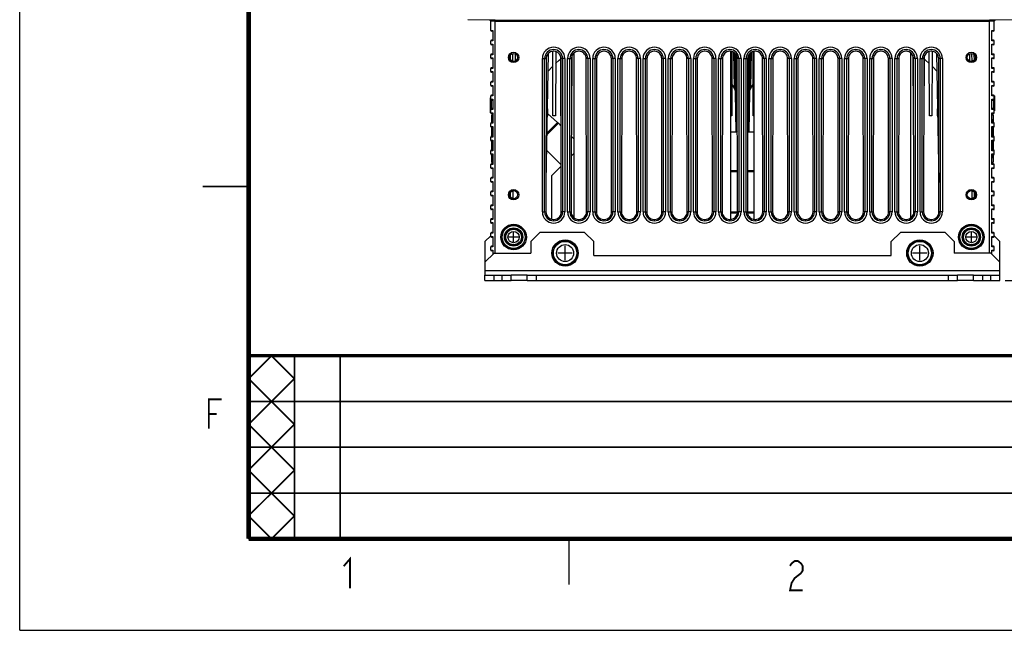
# Model space of a CAD drawing. Extents: x 0 to 420, y 0 to 297.
# Tile 1 of 67: x 0 to 108, y 0 to 67. Entities that reach past the tile are written whole.
import ezdxf

# ---------------------------------------------------------------- set-up
doc = ezdxf.new("R2010")
doc.units = 0
doc.header["$LTSCALE"] = 23.1
doc.layers.get('0').update_dxf_attribs({"linetype": 'CONTINUOUS'})
for name, color, linetype in [('ALL_AXIS', 7, 'CONTINUOUS'), ('ALL_CURVE', 7, 'CONTINUOUS'), ('ALL_DIM', 7, 'CONTINUOUS'), ('ALL_FEATURES', 7, 'CONTINUOUS')]:
    doc.layers.add(name, color=color, linetype=linetype)
doc.dimstyles.get("Standard").update_dxf_attribs({"dimtxt": 2.5, "dimasz": 2.5, "dimexe": 1.25, "dimexo": 0.625, "dimtad": 1, "dimcen": 2.5, "dimazin": 3, "dimtfac": 1, "dimtmove": 0, "dimatfit": 3})

# ---------------------------------------------------------------- blocks, each defined once
blk = doc.blocks.new('_OPEN')
at = {"color": 0, "linetype": 'BYBLOCK'}
for p, q in [((0, 0), (-1, 0.25)), ((-1, -0.25), (0, 0)), ((-1, 0), (0, 0))]:
    blk.add_line(p, q, dxfattribs=at)
blk = doc.blocks.new('*D9')
at = {"layer": 'ALL_DIM', "color": 2, "linetype": 'CONTINUOUS'}
for p, q in [((109.53, 66.72), (120.18, 66.72)), ((119.18, 66.72), (119.18, 52.47)), ((119.18, 38.22), (119.18, 52.47)), ((107.65, 38.22), (120.18, 38.22))]:
    blk.add_line(p, q, dxfattribs=at)
at = {"layer": 'ALL_DIM', "color": 2, "linetype": 'CONTINUOUS', "xscale": 2, "yscale": 2, "zscale": 2}
for p, rotation in [((119.18, 66.72), 90), ((119.18, 38.22), 270)]:
    blk.add_blockref('_OPEN', p, dxfattribs=dict(at, rotation=rotation))

msp = doc.modelspace()

# ---------------------------------------------------------------- linework, layer by layer
at = {"color": 7, "linetype": 'CONTINUOUS'}
for p, q in [((0, 0), (0, 297)), ((58.745, 55.492), (57.647, 56.48)), ((58.839, 55.402), (59.143, 55.099)), ((60.248, 53.993), (60.559, 53.683)), ((77.684, 54.474), (78.321, 54.474)), ((79.571, 54.474), (80.209, 54.474)), ((57.569, 52.43), (59.149, 50.85)), ((77.684, 50.236), (78.4, 50.236)), ((79.492, 50.236), (80.209, 50.236)), ((78.396, 45.586), (77.684, 45.586)), ((80.209, 45.586), (79.497, 45.586)), ((0, 0), (420, 0))]:
    msp.add_line(p, q, dxfattribs=at)
at = {"color": 9, "linetype": 'CONTINUOUS'}
for p, q in [((57.6, 54.162), (58.839, 55.402)), ((58.745, 55.492), (57.603, 54.351)), ((57.779, 54.342), (57.686, 54.434)), ((78.401, 50.111), (77.684, 50.111)), ((80.209, 50.111), (79.492, 50.111)), ((77.684, 45.711), (78.406, 45.711)), ((79.487, 45.711), (80.209, 45.711))]:
    msp.add_line(p, q, dxfattribs=at)
at = {"color": 2, "linetype": 'CONTINUOUS'}
for p, q in [((25, 10), (25, 30)), ((25, 30), (125, 30)), ((30, 10), (30, 30)), ((35, 10), (35, 30)), ((25, 25), (125, 25)), ((25, 20), (125, 20)), ((25, 15), (125, 15)), ((25, 10), (125, 10))]:
    msp.add_line(p, q, dxfattribs=at)
at = {"color": 7, "linetype": 'CONTINUOUS'}
for points, const_width in [([(25, 287), (25, 10)], 0.5), ([(25, 48.5), (20, 48.5)], 0.18), ([(410, 30), (25, 30)], 0.35), ([(25, 27.5), (27.5, 30)], 0.18), ([(27.5, 30), (30, 27.5)], 0.18), ([(30, 30), (30, 10)], 0.18), ([(35, 30), (35, 10)], 0.18), ([(30, 22.5), (25, 27.5)], 0.18), ([(25, 22.5), (30, 27.5)], 0.18), ([(125, 25), (25, 25)], 0.18), ([(30, 17.5), (25, 22.5)], 0.18), ([(25, 17.5), (30, 22.5)], 0.18), ([(125, 20), (25, 20)], 0.18), ([(30, 12.5), (25, 17.5)], 0.18), ([(25, 12.5), (30, 17.5)], 0.18), ([(125, 15), (25, 15)], 0.18), ([(27.5, 10), (25, 12.5)], 0.18), ([(30, 12.5), (27.5, 10)], 0.18), ([(410, 10), (25, 10)], 0.5), ([(60, 5), (60, 10)], 0.18)]:
    msp.add_lwpolyline(points, dxfattribs=dict(at, const_width=const_width))
at = {"color": 2, "linetype": 'CONTINUOUS', "const_width": 0.2}
for points in [[(20.667, 22.031), (20.667, 25.231), (22.043, 25.231)], [(20.667, 23.631), (21.527, 23.631)], [(35.387, 7.001), (36.075, 7.801), (36.075, 4.601)], [(84.14, 7.043), (84.312, 7.309), (84.656, 7.576), (85, 7.576), (85.344, 7.309), (85.516, 7.043), (85.516, 6.509), (85.344, 6.243)], [(85.344, 6.243), (84.656, 5.709), (84.312, 5.176), (84.14, 4.376), (85.516, 4.376)]]:
    msp.add_lwpolyline(points, dxfattribs=at)
at = {"color": 7, "linetype": 'CONTINUOUS'}
for centre, radius, start, end in [((57.072, 53.634), 2.5, 45, 48), ((78.946, 55.974), 1.625, 247.38014, 250.10175), ((78.946, 55.974), 1.625, 289.89825, 292.61986)]:
    msp.add_arc(centre, radius, start, end, dxfattribs=at)
at = {"layer": 'ALL_AXIS', "color": 7, "linetype": 'CONTINUOUS'}
for p, q in [((60.559, 45.066), (60.559, 63.097)), ((77.684, 44.897), (77.684, 63.273)), ((80.209, 44.897), (80.209, 63.273)), ((97.334, 45.066), (97.334, 63.097)), ((55.446, 38.224), (53.696, 38.224)), ((104.196, 38.224), (102.446, 38.224))]:
    msp.add_line(p, q, dxfattribs=at)
at = {"layer": 'ALL_AXIS', "color": 3, "linetype": 'CONTINUOUS'}
for p, q in [((55.446, 38.799), (53.696, 38.799)), ((104.196, 38.799), (102.446, 38.799))]:
    msp.add_line(p, q, dxfattribs=at)
at = {"layer": 'ALL_AXIS', "color": 7, "linetype": 'CONTINUOUS'}
for centre, radius in [((53.946, 42.974), 1), ((53.946, 42.974), 0.875), ((103.946, 42.974), 1), ((103.946, 42.974), 0.875), ((59.571, 41.224), 1.438), ((59.571, 41.224), 1.312), ((98.321, 41.224), 1.438), ((98.321, 41.224), 1.312)]:
    msp.add_circle(centre, radius, dxfattribs=at)
at = {"layer": 'ALL_AXIS', "color": 9, "linetype": 'CONTINUOUS'}
for centre, radius in [((53.946, 42.974), 0.851), ((53.946, 42.974), 0.616), ((103.946, 42.974), 0.851), ((103.946, 42.974), 0.616), ((59.571, 41.224), 1.275), ((59.571, 41.224), 0.927), ((98.321, 41.224), 1.275), ((98.321, 41.224), 0.927)]:
    msp.add_circle(centre, radius, dxfattribs=at)
at = {"layer": 'ALL_CURVE', "color": 40, "linetype": 'CONTINUOUS'}
for p, q in [((53.946, 42.449), (53.946, 43.499)), ((103.946, 42.449), (103.946, 43.499)), ((54.471, 42.974), (53.421, 42.974)), ((59.571, 40.436), (59.571, 42.011)), ((98.321, 40.436), (98.321, 42.011)), ((104.471, 42.974), (103.421, 42.974)), ((60.359, 41.224), (58.784, 41.224)), ((99.109, 41.224), (97.534, 41.224))]:
    msp.add_line(p, q, dxfattribs=at)
at = {"layer": 'ALL_FEATURES', "color": 7, "linetype": 'CONTINUOUS'}
for p, q in [((51.946, 66.672), (48.946, 66.724)), ((51.946, 66.724), (51.946, 66.547)), ((108.946, 66.724), (105.946, 66.672)), ((105.946, 66.547), (105.946, 66.724)), ((51.446, 65.552), (51.446, 66.557)), ((106.446, 65.552), (106.446, 66.557)), ((51.696, 65.474), (51.52, 65.477)), ((51.696, 65.548), (51.696, 64.4)), ((106.196, 64.4), (106.196, 65.548)), ((106.373, 65.477), (106.196, 65.474)), ((51.446, 64.052), (51.446, 64.396)), ((51.696, 64.474), (51.52, 64.471)), ((51.696, 63.974), (51.52, 63.977)), ((51.696, 64.048), (51.696, 62.9)), ((106.373, 64.471), (106.196, 64.474)), ((106.196, 62.9), (106.196, 64.048)), ((106.373, 63.977), (106.196, 63.974)), ((106.446, 64.052), (106.446, 64.396)), ((51.446, 62.552), (51.446, 62.896)), ((51.696, 62.974), (51.52, 62.971)), ((51.696, 62.474), (51.52, 62.477)), ((51.696, 62.548), (51.696, 61.4)), ((53.864, 62.164), (53.88, 63.035)), ((57.511, 62.474), (57.486, 45.724)), ((57.51, 49.012), (57.755, 63.049)), ((58.246, 56.224), (58.223, 63.275)), ((58.545, 63.25), (58.521, 56.224)), ((59.121, 56.224), (59.1, 62.688)), ((59.157, 45.724), (59.132, 62.474)), ((60.261, 62.474), (60.236, 45.724)), ((60.293, 62.688), (60.271, 56.224)), ((61.907, 45.724), (61.882, 62.474)), ((63.011, 62.474), (62.986, 45.724)), ((64.657, 45.724), (64.632, 62.474)), ((65.761, 62.474), (65.736, 45.724)), ((67.407, 45.724), (67.382, 62.474)), ((68.511, 62.474), (68.486, 45.724)), ((70.157, 45.724), (70.132, 62.474)), ((71.261, 62.474), (71.236, 45.724)), ((72.907, 45.724), (72.882, 62.474)), ((74.011, 62.474), (73.986, 45.724)), ((75.657, 45.724), (75.632, 62.474)), ((76.761, 62.474), (76.736, 45.724)), ((77.795, 63.25), (77.771, 56.224)), ((78.246, 54.474), (78.096, 63.088)), ((78.371, 56.224), (78.35, 62.688)), ((78.407, 45.724), (78.382, 62.474)), ((79.511, 62.474), (79.486, 45.724)), ((79.543, 62.688), (79.521, 56.224)), ((79.797, 63.088), (79.647, 54.474)), ((80.121, 56.224), (80.098, 63.25)), ((81.157, 45.724), (81.132, 62.474)), ((82.261, 62.474), (82.236, 45.724)), ((83.907, 45.724), (83.882, 62.474)), ((85.011, 62.474), (84.986, 45.724)), ((86.657, 45.724), (86.632, 62.474)), ((87.761, 62.474), (87.736, 45.724)), ((89.407, 45.724), (89.382, 62.474)), ((90.511, 62.474), (90.486, 45.724)), ((92.157, 45.724), (92.132, 62.474)), ((93.261, 62.474), (93.236, 45.724)), ((94.907, 45.724), (94.882, 62.474)), ((96.011, 62.474), (95.986, 45.724)), ((97.621, 56.224), (97.6, 62.688)), ((97.657, 45.724), (97.632, 62.474)), ((98.761, 62.474), (98.736, 45.724)), ((98.793, 62.688), (98.771, 56.224)), ((99.371, 56.224), (99.348, 63.25)), ((99.67, 63.275), (99.646, 56.224)), ((100.138, 63.049), (100.383, 49.012)), ((100.407, 45.724), (100.382, 62.474)), ((104.029, 62.164), (104.013, 63.035)), ((106.373, 62.971), (106.196, 62.974)), ((106.196, 61.4), (106.196, 62.548)), ((106.373, 62.477), (106.196, 62.474)), ((106.446, 62.552), (106.446, 62.896)), ((51.446, 61.052), (51.446, 61.396)), ((51.696, 61.474), (51.52, 61.471)), ((106.373, 61.471), (106.196, 61.474)), ((106.446, 61.052), (106.446, 61.396)), ((51.696, 60.974), (51.52, 60.977)), ((51.696, 61.048), (51.696, 59.9)), ((106.196, 59.9), (106.196, 61.048)), ((106.373, 60.977), (106.196, 60.974)), ((51.446, 59.552), (51.446, 59.896)), ((51.696, 59.974), (51.52, 59.971)), ((51.696, 59.474), (51.52, 59.477)), ((51.696, 59.548), (51.696, 58.4)), ((77.783, 59.634), (78.038, 59.247)), ((79.855, 59.247), (80.11, 59.634)), ((106.373, 59.971), (106.196, 59.974)), ((106.196, 58.4), (106.196, 59.548)), ((106.373, 59.477), (106.196, 59.474)), ((106.446, 59.552), (106.446, 59.896)), ((51.421, 56.552), (51.421, 58.177)), ((51.421, 58.177), (51.446, 58.177)), ((51.446, 56.552), (51.446, 58.396)), ((51.696, 58.474), (51.52, 58.471)), ((106.373, 58.471), (106.196, 58.474)), ((106.471, 58.396), (106.446, 58.396)), ((106.446, 56.552), (106.446, 58.396)), ((106.471, 58.396), (106.471, 56.771)), ((51.696, 57.974), (51.52, 57.977)), ((51.696, 58.048), (51.696, 56.9)), ((106.196, 56.9), (106.196, 58.048)), ((106.373, 57.977), (106.196, 57.974)), ((51.421, 56.552), (51.446, 56.552)), ((51.696, 56.974), (51.52, 56.971)), ((51.696, 56.474), (51.52, 56.477)), ((51.573, 56.239), (51.579, 56.294)), ((51.573, 55.472), (51.573, 56.239)), ((51.579, 56.294), (51.596, 56.345)), ((51.58, 55.801), (51.58, 56.254)), ((51.696, 56.548), (51.696, 55.4)), ((57.646, 56.224), (57.636, 56.224)), ((57.649, 56.989), (57.646, 56.224)), ((58.521, 56.224), (58.246, 56.224)), ((59.141, 56.224), (59.121, 56.224)), ((60.271, 56.224), (60.252, 56.224)), ((77.771, 56.224), (77.684, 56.224)), ((78.391, 56.224), (78.371, 56.224)), ((79.521, 56.224), (79.502, 56.224)), ((80.209, 56.224), (80.121, 56.224)), ((97.641, 56.224), (97.621, 56.224)), ((98.771, 56.224), (98.752, 56.224)), ((99.646, 56.224), (99.371, 56.224)), ((100.246, 56.224), (100.244, 56.989)), ((100.257, 56.224), (100.246, 56.224)), ((106.373, 56.971), (106.196, 56.974)), ((106.196, 55.4), (106.196, 56.548)), ((106.373, 56.477), (106.196, 56.474)), ((106.294, 56.351), (106.313, 56.299)), ((106.313, 56.299), (106.32, 56.239)), ((106.313, 56.254), (106.313, 55.801)), ((106.32, 56.239), (106.32, 55.472)), ((106.471, 56.771), (106.446, 56.771)), ((51.446, 55.052), (51.446, 55.396)), ((51.696, 55.474), (51.52, 55.471)), ((51.696, 54.974), (51.52, 54.977)), ((51.573, 53.972), (51.573, 54.976)), ((51.58, 55.801), (51.579, 55.472)), ((51.696, 55.801), (51.58, 55.801)), ((51.696, 55.048), (51.696, 53.9)), ((78.23, 55.391), (78.231, 54.474)), ((79.661, 54.474), (79.663, 55.391)), ((106.196, 55.801), (106.313, 55.801)), ((106.373, 55.471), (106.196, 55.474)), ((106.196, 53.9), (106.196, 55.048)), ((106.373, 54.977), (106.196, 54.974)), ((106.314, 55.472), (106.313, 55.801)), ((106.32, 54.976), (106.32, 53.972)), ((106.446, 55.052), (106.446, 55.396)), ((51.446, 53.552), (51.446, 53.896)), ((51.696, 53.974), (51.52, 53.971)), ((106.373, 53.971), (106.196, 53.974)), ((106.446, 53.552), (106.446, 53.896)), ((51.696, 53.474), (51.52, 53.477)), ((51.573, 52.472), (51.573, 53.476)), ((51.696, 53.548), (51.696, 52.4)), ((106.196, 52.4), (106.196, 53.548)), ((106.373, 53.477), (106.196, 53.474)), ((106.32, 53.476), (106.32, 52.472)), ((51.446, 52.052), (51.446, 52.396)), ((51.696, 52.474), (51.52, 52.471)), ((51.696, 51.974), (51.52, 51.977)), ((51.573, 51.209), (51.573, 51.976)), ((51.579, 51.976), (51.58, 51.647)), ((51.58, 51.194), (51.58, 51.647)), ((51.696, 51.647), (51.58, 51.647)), ((51.696, 52.048), (51.696, 50.9)), ((60.559, 52.132), (60.245, 51.818)), ((106.373, 52.471), (106.196, 52.474)), ((106.196, 50.9), (106.196, 52.048)), ((106.373, 51.977), (106.196, 51.974)), ((106.196, 51.647), (106.313, 51.647)), ((106.313, 51.647), (106.314, 51.976)), ((106.313, 51.647), (106.313, 51.194)), ((106.32, 51.976), (106.32, 51.209)), ((106.446, 52.052), (106.446, 52.396)), ((51.446, 50.552), (51.446, 50.896)), ((51.696, 50.974), (51.52, 50.971)), ((51.58, 51.148), (51.573, 51.209)), ((51.599, 51.097), (51.58, 51.148)), ((51.696, 50.548), (51.696, 49.4)), ((59.15, 50.723), (58.071, 49.645)), ((106.373, 50.971), (106.196, 50.974)), ((106.196, 49.4), (106.196, 50.548)), ((106.314, 51.154), (106.296, 51.102)), ((106.32, 51.209), (106.314, 51.154)), ((106.446, 50.552), (106.446, 50.896)), ((51.696, 50.474), (51.52, 50.477)), ((51.696, 49.474), (51.52, 49.471)), ((58.071, 49.645), (58.071, 44.928)), ((106.373, 50.477), (106.196, 50.474)), ((106.373, 49.471), (106.196, 49.474)), ((51.446, 49.052), (51.446, 49.396)), ((51.696, 48.974), (51.52, 48.977)), ((51.696, 49.048), (51.696, 47.9)), ((106.196, 47.9), (106.196, 49.048)), ((106.373, 48.977), (106.196, 48.974)), ((106.446, 49.052), (106.446, 49.396)), ((51.446, 47.552), (51.446, 47.896)), ((51.696, 47.974), (51.52, 47.971)), ((51.696, 47.474), (51.52, 47.477)), ((51.696, 47.548), (51.696, 46.4)), ((53.605, 47.32), (53.615, 47.89)), ((104.288, 47.32), (104.278, 47.89)), ((106.373, 47.971), (106.196, 47.974)), ((106.196, 46.4), (106.196, 47.548)), ((106.373, 47.477), (106.196, 47.474)), ((106.446, 47.552), (106.446, 47.896)), ((51.446, 46.052), (51.446, 46.396)), ((51.696, 46.474), (51.52, 46.471)), ((106.373, 46.471), (106.196, 46.474)), ((106.446, 46.052), (106.446, 46.396)), ((51.696, 45.974), (51.52, 45.977)), ((51.696, 46.048), (51.696, 44.9)), ((106.196, 44.9), (106.196, 46.048)), ((106.373, 45.977), (106.196, 45.974)), ((51.446, 44.552), (51.446, 44.896)), ((51.696, 44.974), (51.52, 44.971)), ((51.696, 44.474), (51.52, 44.477)), ((51.696, 44.548), (51.696, 43.4)), ((106.373, 44.971), (106.196, 44.974)), ((106.196, 43.4), (106.196, 44.548)), ((106.373, 44.477), (106.196, 44.474)), ((106.446, 44.552), (106.446, 44.896)), ((51.446, 43.052), (51.446, 43.396)), ((51.696, 43.474), (51.52, 43.471)), ((51.696, 43.048), (51.696, 41.9)), ((106.373, 43.471), (106.196, 43.474)), ((106.196, 41.9), (106.196, 43.048)), ((106.446, 43.052), (106.446, 43.396)), ((51.52, 42.977), (51.696, 42.974)), ((51.696, 41.974), (51.52, 41.971)), ((106.196, 42.974), (106.373, 42.977)), ((106.373, 41.971), (106.196, 41.974)), ((51.446, 41.552), (51.446, 41.896)), ((51.696, 41.474), (51.52, 41.477)), ((51.696, 41.548), (51.696, 41.099)), ((106.196, 41.099), (106.196, 41.548)), ((106.373, 41.477), (106.196, 41.474)), ((106.446, 41.552), (106.446, 41.896)), ((50.821, 38.224), (50.821, 38.799)), ((51.821, 38.224), (51.821, 38.799)), ((52.696, 38.224), (52.696, 38.799)), ((53.696, 38.224), (53.696, 38.799)), ((55.446, 38.224), (55.446, 38.799)), ((56.446, 38.224), (56.446, 38.799)), ((101.446, 38.224), (101.446, 38.799)), ((102.446, 38.224), (102.446, 38.799)), ((104.196, 38.224), (104.196, 38.799)), ((105.196, 38.224), (105.196, 38.799)), ((106.071, 38.224), (106.071, 38.799)), ((107.071, 38.224), (107.071, 38.799)), ((50.821, 38.224), (53.696, 38.224)), ((55.446, 38.224), (102.446, 38.224)), ((104.196, 38.224), (107.071, 38.224))]:
    msp.add_line(p, q, dxfattribs=at)
at = {"layer": 'ALL_FEATURES', "color": 9, "linetype": 'CONTINUOUS'}
for p, q in [((51.946, 66.682), (105.946, 66.682)), ((51.946, 66.547), (51.446, 66.557)), ((51.946, 66.557), (105.946, 66.557)), ((51.946, 41.224), (51.946, 66.547)), ((106.446, 66.557), (105.946, 66.547)), ((105.946, 41.224), (105.946, 66.547)), ((51.446, 65.552), (51.696, 65.548)), ((106.196, 65.548), (106.446, 65.552)), ((51.696, 64.4), (51.446, 64.396)), ((51.446, 64.052), (51.696, 64.048)), ((106.446, 64.396), (106.196, 64.4)), ((106.196, 64.048), (106.446, 64.052)), ((51.696, 62.9), (51.446, 62.896)), ((51.446, 62.552), (51.696, 62.548)), ((53.617, 62.305), (53.627, 62.905)), ((54.129, 63.001), (54.115, 62.189)), ((57.092, 45.724), (57.092, 62.474)), ((57.092, 62.474), (57.511, 62.474)), ((57.341, 45.724), (57.341, 62.474)), ((59.55, 62.474), (59.132, 62.474)), ((59.301, 62.474), (59.301, 45.724)), ((59.55, 62.474), (59.55, 45.724)), ((59.842, 45.724), (59.842, 62.474)), ((59.842, 62.474), (60.261, 62.474)), ((60.091, 45.724), (60.091, 62.474)), ((62.3, 62.474), (61.882, 62.474)), ((62.051, 62.474), (62.051, 45.724)), ((62.3, 62.474), (62.3, 45.724)), ((62.592, 45.724), (62.592, 62.474)), ((62.592, 62.474), (63.011, 62.474)), ((62.841, 45.724), (62.841, 62.474)), ((65.05, 62.474), (64.632, 62.474)), ((64.801, 62.474), (64.801, 45.724)), ((65.05, 62.474), (65.05, 45.724)), ((65.342, 45.724), (65.342, 62.474)), ((65.342, 62.474), (65.761, 62.474)), ((65.591, 45.724), (65.591, 62.474)), ((67.8, 62.474), (67.382, 62.474)), ((67.551, 62.474), (67.551, 45.724)), ((67.8, 62.474), (67.8, 45.724)), ((68.092, 62.474), (68.511, 62.474)), ((68.092, 45.724), (68.092, 62.474)), ((68.341, 45.724), (68.341, 62.474)), ((70.55, 62.474), (70.132, 62.474)), ((70.301, 62.474), (70.301, 45.724)), ((70.55, 62.474), (70.55, 45.724)), ((70.842, 62.474), (71.261, 62.474)), ((70.842, 45.724), (70.842, 62.474)), ((71.091, 45.724), (71.091, 62.474)), ((73.3, 62.474), (72.882, 62.474)), ((73.051, 62.474), (73.051, 45.724)), ((73.3, 62.474), (73.3, 45.724)), ((73.592, 62.474), (74.011, 62.474)), ((73.592, 45.724), (73.592, 62.474)), ((73.841, 45.724), (73.841, 62.474)), ((76.05, 62.474), (75.632, 62.474)), ((75.801, 62.474), (75.801, 45.724)), ((76.05, 62.474), (76.05, 45.724)), ((76.342, 62.474), (76.761, 62.474)), ((76.342, 45.724), (76.342, 62.474)), ((76.591, 45.724), (76.591, 62.474)), ((77.969, 63.176), (78.038, 59.247)), ((78.371, 54.456), (78.223, 62.952)), ((78.8, 62.474), (78.382, 62.474)), ((78.551, 62.474), (78.551, 45.724)), ((78.8, 62.474), (78.8, 45.724)), ((79.092, 62.474), (79.511, 62.474)), ((79.092, 45.724), (79.092, 62.474)), ((79.341, 45.724), (79.341, 62.474)), ((79.67, 62.952), (79.522, 54.456)), ((79.855, 59.247), (79.924, 63.176)), ((81.55, 62.474), (81.132, 62.474)), ((81.301, 62.474), (81.301, 45.724)), ((81.55, 62.474), (81.55, 45.724)), ((81.842, 62.474), (82.261, 62.474)), ((81.842, 45.724), (81.842, 62.474)), ((82.091, 45.724), (82.091, 62.474)), ((84.3, 62.474), (83.882, 62.474)), ((84.051, 62.474), (84.051, 45.724)), ((84.3, 62.474), (84.3, 45.724)), ((84.592, 62.474), (85.011, 62.474)), ((84.592, 45.724), (84.592, 62.474)), ((84.841, 45.724), (84.841, 62.474)), ((87.05, 62.474), (86.632, 62.474)), ((86.801, 62.474), (86.801, 45.724)), ((87.05, 62.474), (87.05, 45.724)), ((87.342, 62.474), (87.761, 62.474)), ((87.342, 45.724), (87.342, 62.474)), ((87.591, 45.724), (87.591, 62.474)), ((89.8, 62.474), (89.382, 62.474)), ((89.551, 62.474), (89.551, 45.724)), ((89.8, 62.474), (89.8, 45.724)), ((90.092, 62.474), (90.511, 62.474)), ((90.092, 45.724), (90.092, 62.474)), ((90.341, 45.724), (90.341, 62.474)), ((92.55, 62.474), (92.132, 62.474)), ((92.301, 62.474), (92.301, 45.724)), ((92.55, 62.474), (92.55, 45.724)), ((92.842, 62.474), (93.261, 62.474)), ((92.842, 45.724), (92.842, 62.474)), ((93.091, 45.724), (93.091, 62.474)), ((95.3, 62.474), (94.882, 62.474)), ((95.051, 62.474), (95.051, 45.724)), ((95.3, 62.474), (95.3, 45.724)), ((95.592, 62.474), (96.011, 62.474)), ((95.592, 45.724), (95.592, 62.474)), ((95.841, 45.724), (95.841, 62.474)), ((98.05, 62.474), (97.632, 62.474)), ((97.801, 62.474), (97.801, 45.724)), ((98.05, 62.474), (98.05, 45.724)), ((98.342, 62.474), (98.761, 62.474)), ((98.342, 45.724), (98.342, 62.474)), ((98.591, 45.724), (98.591, 62.474)), ((100.8, 62.474), (100.382, 62.474)), ((100.551, 62.474), (100.551, 45.724)), ((100.8, 62.474), (100.8, 45.724)), ((103.778, 62.189), (103.764, 63.001)), ((104.276, 62.305), (104.266, 62.905)), ((106.446, 62.896), (106.196, 62.9)), ((106.196, 62.548), (106.446, 62.552)), ((51.696, 61.4), (51.446, 61.396)), ((106.446, 61.396), (106.196, 61.4)), ((51.446, 61.052), (51.696, 61.048)), ((106.196, 61.048), (106.446, 61.052)), ((51.696, 59.9), (51.446, 59.896)), ((51.446, 59.552), (51.696, 59.548)), ((106.446, 59.896), (106.196, 59.9)), ((106.196, 59.548), (106.446, 59.552)), ((51.696, 58.4), (51.446, 58.396)), ((106.446, 58.396), (106.196, 58.4)), ((106.471, 58.146), (106.446, 58.146)), ((51.421, 57.927), (51.446, 57.927)), ((51.446, 58.052), (51.696, 58.048)), ((51.52, 57.902), (51.446, 57.902)), ((51.52, 57.046), (51.446, 57.046)), ((51.52, 57.046), (51.52, 57.902)), ((51.696, 57.899), (51.52, 57.902)), ((51.52, 57.046), (51.696, 57.049)), ((106.196, 58.048), (106.446, 58.052)), ((106.373, 57.902), (106.196, 57.899)), ((106.196, 57.049), (106.373, 57.046)), ((106.373, 57.902), (106.446, 57.902)), ((106.373, 57.902), (106.373, 57.046)), ((106.373, 57.046), (106.446, 57.046)), ((106.471, 57.021), (106.446, 57.021)), ((51.421, 56.802), (51.446, 56.802)), ((51.696, 56.9), (51.446, 56.896)), ((51.446, 56.552), (51.696, 56.548)), ((51.58, 56.254), (51.573, 56.239)), ((106.446, 56.896), (106.196, 56.9)), ((106.196, 56.548), (106.446, 56.552)), ((106.32, 56.239), (106.313, 56.254)), ((51.696, 55.4), (51.446, 55.396)), ((51.446, 55.052), (51.696, 55.048)), ((106.446, 55.396), (106.196, 55.4)), ((106.196, 55.048), (106.446, 55.052)), ((51.696, 53.9), (51.446, 53.896)), ((106.446, 53.896), (106.196, 53.9)), ((51.446, 53.552), (51.696, 53.548)), ((106.196, 53.548), (106.446, 53.552)), ((51.696, 52.4), (51.446, 52.396)), ((51.446, 52.052), (51.696, 52.048)), ((106.446, 52.396), (106.196, 52.4)), ((106.196, 52.048), (106.446, 52.052)), ((51.696, 50.9), (51.446, 50.896)), ((51.446, 50.552), (51.696, 50.548)), ((51.573, 51.209), (51.58, 51.194)), ((106.446, 50.896), (106.196, 50.9)), ((106.196, 50.548), (106.446, 50.552)), ((106.313, 51.194), (106.32, 51.209)), ((51.696, 49.4), (51.446, 49.396)), ((51.446, 49.052), (51.696, 49.048)), ((106.446, 49.396), (106.196, 49.4)), ((106.196, 49.048), (106.446, 49.052)), ((51.696, 47.9), (51.446, 47.896)), ((51.446, 47.552), (51.696, 47.548)), ((53.868, 48.034), (53.852, 47.167)), ((104.04, 47.167), (104.025, 48.034)), ((106.446, 47.896), (106.196, 47.9)), ((106.196, 47.548), (106.446, 47.552)), ((51.696, 46.4), (51.446, 46.396)), ((106.446, 46.396), (106.196, 46.4)), ((51.446, 46.052), (51.696, 46.048)), ((57.092, 45.724), (57.486, 45.724)), ((59.55, 45.724), (59.157, 45.724)), ((59.842, 45.724), (60.236, 45.724)), ((62.3, 45.724), (61.907, 45.724)), ((62.592, 45.724), (62.986, 45.724)), ((65.05, 45.724), (64.657, 45.724)), ((65.342, 45.724), (65.736, 45.724)), ((67.8, 45.724), (67.407, 45.724)), ((68.092, 45.724), (68.486, 45.724)), ((70.55, 45.724), (70.157, 45.724)), ((70.842, 45.724), (71.236, 45.724)), ((73.3, 45.724), (72.907, 45.724)), ((73.592, 45.724), (73.986, 45.724)), ((76.05, 45.724), (75.657, 45.724)), ((76.342, 45.724), (76.736, 45.724)), ((78.8, 45.724), (78.407, 45.724)), ((79.092, 45.724), (79.486, 45.724)), ((81.55, 45.724), (81.157, 45.724)), ((81.842, 45.724), (82.236, 45.724)), ((84.3, 45.724), (83.907, 45.724)), ((84.592, 45.724), (84.986, 45.724)), ((87.05, 45.724), (86.657, 45.724)), ((87.342, 45.724), (87.736, 45.724)), ((89.8, 45.724), (89.407, 45.724)), ((90.092, 45.724), (90.486, 45.724)), ((92.55, 45.724), (92.157, 45.724)), ((92.842, 45.724), (93.236, 45.724)), ((95.3, 45.724), (94.907, 45.724)), ((95.592, 45.724), (95.986, 45.724)), ((98.05, 45.724), (97.657, 45.724)), ((98.342, 45.724), (98.736, 45.724)), ((100.8, 45.724), (100.407, 45.724)), ((106.196, 46.048), (106.446, 46.052)), ((51.696, 44.9), (51.446, 44.896)), ((51.446, 44.552), (51.696, 44.548)), ((106.446, 44.896), (106.196, 44.9)), ((106.196, 44.548), (106.446, 44.552)), ((51.696, 43.4), (51.446, 43.396)), ((51.446, 43.052), (51.696, 43.048)), ((106.446, 43.396), (106.196, 43.4)), ((106.196, 43.048), (106.446, 43.052)), ((51.696, 41.9), (51.446, 41.896)), ((51.446, 41.552), (51.696, 41.548)), ((106.446, 41.896), (106.196, 41.9)), ((106.196, 41.548), (106.446, 41.552)), ((50.821, 39.299), (107.071, 39.299))]:
    msp.add_line(p, q, dxfattribs=at)
at = {"layer": 'ALL_FEATURES', "color": 3, "linetype": 'CONTINUOUS'}
for p, q in [((51.446, 43.099), (50.821, 42.474)), ((56.821, 43.474), (55.821, 42.474)), ((61.696, 43.474), (56.821, 43.474)), ((62.696, 42.474), (61.696, 43.474)), ((96.196, 43.474), (95.196, 42.474)), ((101.071, 43.474), (96.196, 43.474)), ((102.071, 42.474), (101.071, 43.474)), ((107.071, 42.474), (106.446, 43.099)), ((50.821, 42.474), (50.821, 38.799)), ((55.821, 42.474), (55.821, 41.224)), ((62.696, 40.974), (62.696, 42.474)), ((95.196, 40.974), (95.196, 42.474)), ((102.071, 42.474), (102.071, 41.224)), ((107.071, 38.799), (107.071, 42.474)), ((51.821, 41.224), (50.821, 40.224)), ((51.821, 41.224), (55.821, 41.224)), ((62.696, 40.974), (95.196, 40.974)), ((106.071, 41.224), (102.071, 41.224)), ((107.071, 40.224), (106.071, 41.224)), ((50.821, 38.799), (53.696, 38.799)), ((55.446, 38.799), (102.446, 38.799)), ((104.196, 38.799), (107.071, 38.799))]:
    msp.add_line(p, q, dxfattribs=at)
at = {"layer": 'ALL_FEATURES', "color": 7, "linetype": 'CONTINUOUS'}
for points in [[(59.132, 62.474), (59.12, 62.607), (59.087, 62.737), (59.034, 62.859), (58.96, 62.971), (58.87, 63.069), (58.764, 63.151), (58.647, 63.215), (58.52, 63.258), (58.388, 63.28), (58.254, 63.28), (58.123, 63.258), (57.996, 63.215), (57.879, 63.151), (57.773, 63.069), (57.683, 62.971), (57.609, 62.859), (57.555, 62.737), (57.522, 62.607), (57.511, 62.474)], [(58.54, 61.931), (58.937, 62.303), (59.101, 62.432)], [(61.882, 62.474), (61.87, 62.607), (61.837, 62.737), (61.784, 62.859), (61.71, 62.971), (61.62, 63.069), (61.514, 63.151), (61.397, 63.215), (61.27, 63.258), (61.138, 63.28), (61.004, 63.28), (60.873, 63.258), (60.746, 63.215), (60.629, 63.151), (60.523, 63.069), (60.433, 62.971), (60.359, 62.859), (60.305, 62.737), (60.272, 62.607), (60.261, 62.474)], [(64.632, 62.474), (64.62, 62.607), (64.587, 62.737), (64.534, 62.859), (64.46, 62.971), (64.37, 63.069), (64.264, 63.151), (64.147, 63.215), (64.02, 63.258), (63.888, 63.28), (63.754, 63.28), (63.623, 63.258), (63.496, 63.215), (63.379, 63.151), (63.273, 63.069), (63.183, 62.971), (63.109, 62.859), (63.055, 62.737), (63.022, 62.607), (63.011, 62.474)], [(67.382, 62.474), (67.37, 62.607), (67.337, 62.737), (67.284, 62.859), (67.21, 62.971), (67.12, 63.069), (67.014, 63.151), (66.897, 63.215), (66.77, 63.258), (66.638, 63.28), (66.504, 63.28), (66.373, 63.258), (66.246, 63.215), (66.129, 63.151), (66.023, 63.069), (65.933, 62.971), (65.859, 62.859), (65.805, 62.737), (65.772, 62.607), (65.761, 62.474)], [(70.132, 62.474), (70.12, 62.607), (70.087, 62.737), (70.034, 62.859), (69.96, 62.971), (69.87, 63.069), (69.764, 63.151), (69.647, 63.215), (69.52, 63.258), (69.388, 63.28), (69.254, 63.28), (69.123, 63.258), (68.996, 63.215), (68.879, 63.151), (68.773, 63.069), (68.683, 62.971), (68.609, 62.859), (68.555, 62.737), (68.522, 62.607), (68.511, 62.474)], [(72.882, 62.474), (72.87, 62.607), (72.837, 62.737), (72.784, 62.859), (72.71, 62.971), (72.62, 63.069), (72.514, 63.151), (72.397, 63.215), (72.27, 63.258), (72.138, 63.28), (72.004, 63.28), (71.873, 63.258), (71.746, 63.215), (71.629, 63.151), (71.523, 63.069), (71.433, 62.971), (71.359, 62.859), (71.305, 62.737), (71.272, 62.607), (71.261, 62.474)], [(75.632, 62.474), (75.62, 62.607), (75.587, 62.737), (75.534, 62.859), (75.46, 62.971), (75.37, 63.069), (75.264, 63.151), (75.147, 63.215), (75.02, 63.258), (74.888, 63.28), (74.754, 63.28), (74.623, 63.258), (74.496, 63.215), (74.379, 63.151), (74.273, 63.069), (74.183, 62.971), (74.109, 62.859), (74.055, 62.737), (74.022, 62.607), (74.011, 62.474)], [(78.382, 62.474), (78.37, 62.607), (78.337, 62.737), (78.284, 62.859), (78.21, 62.971), (78.12, 63.069), (78.014, 63.151), (77.897, 63.215), (77.77, 63.258), (77.638, 63.28), (77.504, 63.28), (77.373, 63.258), (77.246, 63.215), (77.129, 63.151), (77.023, 63.069), (76.933, 62.971), (76.859, 62.859), (76.805, 62.737), (76.772, 62.607), (76.761, 62.474)], [(81.132, 62.474), (81.12, 62.607), (81.087, 62.737), (81.034, 62.859), (80.96, 62.971), (80.87, 63.069), (80.764, 63.151), (80.647, 63.215), (80.52, 63.258), (80.388, 63.28), (80.254, 63.28), (80.123, 63.258), (79.996, 63.215), (79.879, 63.151), (79.773, 63.069), (79.683, 62.971), (79.609, 62.859), (79.555, 62.737), (79.522, 62.607), (79.511, 62.474)], [(83.882, 62.474), (83.87, 62.607), (83.837, 62.737), (83.784, 62.859), (83.71, 62.971), (83.62, 63.069), (83.514, 63.151), (83.397, 63.215), (83.27, 63.258), (83.138, 63.28), (83.004, 63.28), (82.873, 63.258), (82.746, 63.215), (82.629, 63.151), (82.523, 63.069), (82.433, 62.971), (82.359, 62.859), (82.305, 62.737), (82.272, 62.607), (82.261, 62.474)], [(86.632, 62.474), (86.62, 62.607), (86.587, 62.737), (86.534, 62.859), (86.46, 62.971), (86.37, 63.069), (86.264, 63.151), (86.147, 63.215), (86.02, 63.258), (85.888, 63.28), (85.754, 63.28), (85.623, 63.258), (85.496, 63.215), (85.379, 63.151), (85.273, 63.069), (85.183, 62.971), (85.109, 62.859), (85.055, 62.737), (85.022, 62.607), (85.011, 62.474)], [(89.382, 62.474), (89.37, 62.607), (89.337, 62.737), (89.284, 62.859), (89.21, 62.971), (89.12, 63.069), (89.014, 63.151), (88.897, 63.215), (88.77, 63.258), (88.638, 63.28), (88.504, 63.28), (88.373, 63.258), (88.246, 63.215), (88.129, 63.151), (88.023, 63.069), (87.933, 62.971), (87.859, 62.859), (87.805, 62.737), (87.772, 62.607), (87.761, 62.474)], [(92.132, 62.474), (92.12, 62.607), (92.087, 62.737), (92.034, 62.859), (91.96, 62.971), (91.87, 63.069), (91.764, 63.151), (91.647, 63.215), (91.52, 63.258), (91.388, 63.28), (91.254, 63.28), (91.123, 63.258), (90.996, 63.215), (90.879, 63.151), (90.773, 63.069), (90.683, 62.971), (90.609, 62.859), (90.555, 62.737), (90.522, 62.607), (90.511, 62.474)], [(94.882, 62.474), (94.87, 62.607), (94.837, 62.737), (94.784, 62.859), (94.71, 62.971), (94.62, 63.069), (94.514, 63.151), (94.397, 63.215), (94.27, 63.258), (94.138, 63.28), (94.004, 63.28), (93.873, 63.258), (93.746, 63.215), (93.629, 63.151), (93.523, 63.069), (93.433, 62.971), (93.359, 62.859), (93.305, 62.737), (93.272, 62.607), (93.261, 62.474)], [(97.632, 62.474), (97.62, 62.607), (97.587, 62.737), (97.534, 62.859), (97.46, 62.971), (97.37, 63.069), (97.264, 63.151), (97.147, 63.215), (97.02, 63.258), (96.888, 63.28), (96.754, 63.28), (96.623, 63.258), (96.496, 63.215), (96.379, 63.151), (96.273, 63.069), (96.183, 62.971), (96.109, 62.859), (96.055, 62.737), (96.022, 62.607), (96.011, 62.474)], [(100.382, 62.474), (100.37, 62.607), (100.337, 62.737), (100.284, 62.859), (100.21, 62.971), (100.12, 63.069), (100.014, 63.151), (99.897, 63.215), (99.77, 63.258), (99.638, 63.28), (99.504, 63.28), (99.373, 63.258), (99.246, 63.215), (99.129, 63.151), (99.023, 63.069), (98.933, 62.971), (98.859, 62.859), (98.805, 62.737), (98.772, 62.607), (98.761, 62.474)], [(98.792, 62.432), (98.956, 62.303), (99.352, 61.931)], [(57.721, 61.088), (58.161, 61.576), (58.228, 61.639)], [(99.664, 61.639), (99.732, 61.576), (100.172, 61.088)], [(78.152, 59.043), (78.142, 59.062), (78.13, 59.085), (78.116, 59.111), (78.1, 59.14), (78.082, 59.172), (78.061, 59.208), (78.038, 59.247)], [(79.855, 59.247), (79.831, 59.208), (79.811, 59.172), (79.792, 59.14), (79.776, 59.111), (79.763, 59.085), (79.751, 59.062), (79.741, 59.043)], [(78.167, 59.003), (78.166, 59.008), (78.163, 59.017), (78.158, 59.029), (78.152, 59.043)], [(79.741, 59.043), (79.734, 59.028), (79.73, 59.017), (79.727, 59.008), (79.726, 59.003)], [(51.607, 56.366), (51.589, 56.319), (51.58, 56.254)], [(51.696, 56.464), (51.653, 56.431), (51.614, 56.379), (51.607, 56.366)], [(106.286, 56.366), (106.279, 56.379), (106.239, 56.431), (106.196, 56.464)], [(106.313, 56.254), (106.304, 56.319), (106.286, 56.366)], [(51.577, 54.976), (51.577, 54.77), (51.576, 54.248), (51.576, 53.972)], [(106.317, 53.972), (106.317, 54.248), (106.316, 54.77), (106.315, 54.976)], [(51.576, 53.476), (51.576, 53.2), (51.577, 52.678), (51.577, 52.472)], [(106.315, 52.472), (106.316, 52.678), (106.317, 53.2), (106.317, 53.476)], [(51.58, 51.194), (51.589, 51.129), (51.607, 51.082)], [(51.607, 51.082), (51.614, 51.069), (51.653, 51.017), (51.696, 50.984)], [(106.196, 50.984), (106.239, 51.017), (106.279, 51.069), (106.286, 51.082)], [(106.286, 51.082), (106.304, 51.129), (106.313, 51.194)], [(57.486, 45.724), (57.497, 45.586), (57.531, 45.452), (57.586, 45.326), (57.661, 45.21), (57.755, 45.108), (57.864, 45.023), (57.985, 44.957), (58.116, 44.912), (58.252, 44.89), (58.391, 44.89), (58.527, 44.912), (58.658, 44.957), (58.779, 45.023), (58.888, 45.108), (58.981, 45.21), (59.057, 45.326), (59.112, 45.452), (59.146, 45.586), (59.157, 45.724)], [(60.236, 45.724), (60.247, 45.586), (60.281, 45.452), (60.336, 45.326), (60.411, 45.21), (60.505, 45.108), (60.614, 45.023), (60.735, 44.957), (60.866, 44.912), (61.002, 44.89), (61.141, 44.89), (61.277, 44.912), (61.408, 44.957), (61.529, 45.023), (61.638, 45.108), (61.731, 45.21), (61.807, 45.326), (61.862, 45.452), (61.896, 45.586), (61.907, 45.724)], [(62.986, 45.724), (62.997, 45.586), (63.031, 45.452), (63.086, 45.326), (63.161, 45.21), (63.255, 45.108), (63.364, 45.023), (63.485, 44.957), (63.616, 44.912), (63.752, 44.89), (63.891, 44.89), (64.027, 44.912), (64.158, 44.957), (64.279, 45.023), (64.388, 45.108), (64.481, 45.21), (64.557, 45.326), (64.612, 45.452), (64.646, 45.586), (64.657, 45.724)], [(65.736, 45.724), (65.747, 45.586), (65.781, 45.452), (65.836, 45.326), (65.911, 45.21), (66.005, 45.108), (66.114, 45.023), (66.235, 44.957), (66.366, 44.912), (66.502, 44.89), (66.641, 44.89), (66.777, 44.912), (66.908, 44.957), (67.029, 45.023), (67.138, 45.108), (67.231, 45.21), (67.307, 45.326), (67.362, 45.452), (67.396, 45.586), (67.407, 45.724)], [(68.486, 45.724), (68.497, 45.586), (68.531, 45.452), (68.586, 45.326), (68.661, 45.21), (68.755, 45.108), (68.864, 45.023), (68.985, 44.957), (69.116, 44.912), (69.252, 44.89), (69.391, 44.89), (69.527, 44.912), (69.658, 44.957), (69.779, 45.023), (69.888, 45.108), (69.981, 45.21), (70.057, 45.326), (70.112, 45.452), (70.146, 45.586), (70.157, 45.724)], [(71.236, 45.724), (71.247, 45.586), (71.281, 45.452), (71.336, 45.326), (71.411, 45.21), (71.505, 45.108), (71.614, 45.023), (71.735, 44.957), (71.866, 44.912), (72.002, 44.89), (72.141, 44.89), (72.277, 44.912), (72.408, 44.957), (72.529, 45.023), (72.638, 45.108), (72.731, 45.21), (72.807, 45.326), (72.862, 45.452), (72.896, 45.586), (72.907, 45.724)], [(73.986, 45.724), (73.997, 45.586), (74.031, 45.452), (74.086, 45.326), (74.161, 45.21), (74.255, 45.108), (74.364, 45.023), (74.485, 44.957), (74.616, 44.912), (74.752, 44.89), (74.891, 44.89), (75.027, 44.912), (75.158, 44.957), (75.279, 45.023), (75.388, 45.108), (75.481, 45.21), (75.557, 45.326), (75.612, 45.452), (75.646, 45.586), (75.657, 45.724)], [(76.736, 45.724), (76.747, 45.586), (76.781, 45.452), (76.836, 45.326), (76.911, 45.21), (77.005, 45.108), (77.114, 45.023), (77.235, 44.957), (77.366, 44.912), (77.502, 44.89), (77.641, 44.89), (77.777, 44.912), (77.908, 44.957), (78.029, 45.023), (78.138, 45.108), (78.231, 45.21), (78.307, 45.326), (78.362, 45.452), (78.396, 45.586), (78.407, 45.724)], [(79.486, 45.724), (79.497, 45.586), (79.531, 45.452), (79.586, 45.326), (79.661, 45.21), (79.755, 45.108), (79.864, 45.023), (79.985, 44.957), (80.116, 44.912), (80.252, 44.89), (80.391, 44.89), (80.527, 44.912), (80.658, 44.957), (80.779, 45.023), (80.888, 45.108), (80.981, 45.21), (81.057, 45.326), (81.112, 45.452), (81.146, 45.586), (81.157, 45.724)], [(82.236, 45.724), (82.247, 45.586), (82.281, 45.452), (82.336, 45.326), (82.411, 45.21), (82.505, 45.108), (82.614, 45.023), (82.735, 44.957), (82.866, 44.912), (83.002, 44.89), (83.141, 44.89), (83.277, 44.912), (83.408, 44.957), (83.529, 45.023), (83.638, 45.108), (83.731, 45.21), (83.807, 45.326), (83.862, 45.452), (83.896, 45.586), (83.907, 45.724)], [(84.986, 45.724), (84.997, 45.586), (85.031, 45.452), (85.086, 45.326), (85.161, 45.21), (85.255, 45.108), (85.364, 45.023), (85.485, 44.957), (85.616, 44.912), (85.752, 44.89), (85.891, 44.89), (86.027, 44.912), (86.158, 44.957), (86.279, 45.023), (86.388, 45.108), (86.481, 45.21), (86.557, 45.326), (86.612, 45.452), (86.646, 45.586), (86.657, 45.724)], [(87.736, 45.724), (87.747, 45.586), (87.781, 45.452), (87.836, 45.326), (87.911, 45.21), (88.005, 45.108), (88.114, 45.023), (88.235, 44.957), (88.366, 44.912), (88.502, 44.89), (88.641, 44.89), (88.777, 44.912), (88.908, 44.957), (89.029, 45.023), (89.138, 45.108), (89.231, 45.21), (89.307, 45.326), (89.362, 45.452), (89.396, 45.586), (89.407, 45.724)], [(90.486, 45.724), (90.497, 45.586), (90.531, 45.452), (90.586, 45.326), (90.661, 45.21), (90.755, 45.108), (90.864, 45.023), (90.985, 44.957), (91.116, 44.912), (91.252, 44.89), (91.391, 44.89), (91.527, 44.912), (91.658, 44.957), (91.779, 45.023), (91.888, 45.108), (91.981, 45.21), (92.057, 45.326), (92.112, 45.452), (92.146, 45.586), (92.157, 45.724)], [(93.236, 45.724), (93.247, 45.586), (93.281, 45.452), (93.336, 45.326), (93.411, 45.21), (93.505, 45.108), (93.614, 45.023), (93.735, 44.957), (93.866, 44.912), (94.002, 44.89), (94.141, 44.89), (94.277, 44.912), (94.408, 44.957), (94.529, 45.023), (94.638, 45.108), (94.731, 45.21), (94.807, 45.326), (94.862, 45.452), (94.896, 45.586), (94.907, 45.724)], [(95.986, 45.724), (95.997, 45.586), (96.031, 45.452), (96.086, 45.326), (96.161, 45.21), (96.255, 45.108), (96.364, 45.023), (96.485, 44.957), (96.616, 44.912), (96.752, 44.89), (96.891, 44.89), (97.027, 44.912), (97.158, 44.957), (97.279, 45.023), (97.388, 45.108), (97.481, 45.21), (97.557, 45.326), (97.612, 45.452), (97.646, 45.586), (97.657, 45.724)], [(98.736, 45.724), (98.747, 45.586), (98.781, 45.452), (98.836, 45.326), (98.911, 45.21), (99.005, 45.108), (99.114, 45.023), (99.235, 44.957), (99.366, 44.912), (99.502, 44.89), (99.641, 44.89), (99.777, 44.912), (99.908, 44.957), (100.029, 45.023), (100.138, 45.108), (100.231, 45.21), (100.307, 45.326), (100.362, 45.452), (100.396, 45.586), (100.407, 45.724)]]:
    msp.add_lwpolyline(points, dxfattribs=at)
at = {"layer": 'ALL_FEATURES', "color": 9, "linetype": 'CONTINUOUS'}
for points in [[(51.52, 57.902), (51.52, 57.919), (51.52, 57.935), (51.52, 57.949), (51.52, 57.961), (51.52, 57.97), (51.52, 57.975), (51.52, 57.977)], [(51.52, 56.971), (51.52, 56.973), (51.52, 56.978), (51.52, 56.987), (51.52, 56.999), (51.52, 57.013), (51.52, 57.029), (51.52, 57.046)], [(106.373, 57.977), (106.373, 57.975), (106.373, 57.97), (106.373, 57.961), (106.373, 57.949), (106.373, 57.935), (106.373, 57.919), (106.373, 57.902)], [(106.373, 57.046), (106.373, 57.029), (106.373, 57.013), (106.373, 56.999), (106.373, 56.987), (106.373, 56.978), (106.373, 56.973), (106.373, 56.971)], [(57.51, 49.012), (57.506, 49.009), (57.493, 49.003), (57.491, 49.002)], [(100.383, 49.012), (100.387, 49.009), (100.4, 49.003), (100.402, 49.002)]]:
    msp.add_lwpolyline(points, dxfattribs=at)
at = {"layer": 'ALL_FEATURES', "color": 7, "linetype": 'CONTINUOUS'}
for centre, radius in [((53.946, 62.599), 0.568), ((53.946, 62.599), 0.443), ((103.946, 62.599), 0.568), ((103.946, 62.599), 0.443), ((53.946, 47.599), 0.568), ((53.946, 47.599), 0.443), ((103.946, 47.599), 0.568), ((103.946, 47.599), 0.443), ((53.946, 42.974), 1.25), ((103.946, 42.974), 1.25)]:
    msp.add_circle(centre, radius, dxfattribs=at)
at = {"layer": 'ALL_FEATURES', "color": 9, "linetype": 'CONTINUOUS'}
for centre, radius in [((53.946, 42.974), 1.395), ((53.946, 42.974), 1.27), ((103.946, 42.974), 1.395), ((103.946, 42.974), 1.27)]:
    msp.add_circle(centre, radius, dxfattribs=at)
at = {"layer": 'ALL_FEATURES', "color": 7, "linetype": 'CONTINUOUS'}
for centre, radius, start, end in [((51.321, 66.557), 0.125, 0, 89), ((106.571, 66.557), 0.125, 91, 180), ((51.521, 65.552), 0.075, 180, 269), ((106.371, 65.552), 0.075, 271, 360), ((51.521, 64.396), 0.075, 91, 180), ((51.521, 64.052), 0.075, 180, 269), ((106.371, 64.396), 0.075, 0, 89), ((106.371, 64.052), 0.075, 271, 360), ((51.521, 62.896), 0.075, 91, 180), ((51.521, 62.552), 0.075, 180, 269), ((106.371, 62.896), 0.075, 0, 89), ((106.371, 62.552), 0.075, 271, 360), ((51.521, 61.396), 0.075, 91, 180), ((106.371, 61.396), 0.075, 0, 89), ((51.521, 61.052), 0.075, 180, 269), ((106.371, 61.052), 0.075, 271, 360), ((51.521, 59.896), 0.075, 91, 180), ((51.521, 59.552), 0.075, 180, 269), ((106.371, 59.896), 0.075, 0, 89), ((106.371, 59.552), 0.075, 271, 360), ((51.521, 58.396), 0.075, 91, 180), ((106.371, 58.396), 0.075, 0, 89), ((51.521, 58.052), 0.075, 180, 269), ((106.371, 58.052), 0.075, 271, 360), ((51.521, 56.896), 0.075, 91, 180), ((51.521, 56.552), 0.075, 180, 269), ((106.371, 56.896), 0.075, 0, 89), ((106.371, 56.552), 0.075, 271, 360), ((51.521, 55.396), 0.075, 91, 180), ((51.521, 55.052), 0.075, 180, 269), ((106.371, 55.396), 0.075, 0, 89), ((106.371, 55.052), 0.075, 271, 360), ((51.521, 53.896), 0.075, 91, 180), ((106.371, 53.896), 0.075, 0, 89), ((51.521, 53.552), 0.075, 180, 269), ((106.371, 53.552), 0.075, 271, 360), ((51.521, 52.396), 0.075, 91, 180), ((51.521, 52.052), 0.075, 180, 269), ((106.371, 52.396), 0.075, 0, 89), ((106.371, 52.052), 0.075, 271, 360), ((51.521, 50.896), 0.075, 91, 180), ((51.521, 50.552), 0.075, 180, 269), ((106.371, 50.896), 0.075, 0, 89), ((106.371, 50.552), 0.075, 271, 360), ((51.521, 49.396), 0.075, 91, 180), ((51.521, 49.052), 0.075, 180, 269), ((57.385, 49.014), 0.125, 328.0796, 359), ((100.508, 49.014), 0.125, 181, 211.92042), ((106.371, 49.396), 0.075, 0, 89), ((106.371, 49.052), 0.075, 271, 360), ((51.521, 47.896), 0.075, 91, 180), ((51.521, 47.552), 0.075, 180, 269), ((106.371, 47.896), 0.075, 0, 89), ((106.371, 47.552), 0.075, 271, 360), ((51.521, 46.396), 0.075, 91, 180), ((106.371, 46.396), 0.075, 0, 89), ((51.521, 46.052), 0.075, 180, 269), ((106.371, 46.052), 0.075, 271, 360), ((51.521, 44.896), 0.075, 91, 180), ((51.521, 44.552), 0.075, 180, 269), ((106.371, 44.896), 0.075, 0, 89), ((106.371, 44.552), 0.075, 271, 360), ((51.521, 43.396), 0.075, 91, 180), ((51.521, 43.052), 0.075, 180, 269), ((106.371, 43.396), 0.075, 0, 89), ((106.371, 43.052), 0.075, 271, 360), ((51.521, 41.896), 0.075, 91, 180), ((106.371, 41.896), 0.075, 0, 89), ((51.521, 41.552), 0.075, 180, 269), ((106.371, 41.552), 0.075, 271, 360)]:
    msp.add_arc(centre, radius, start, end, dxfattribs=at)
at = {"layer": 'ALL_FEATURES', "color": 9, "linetype": 'CONTINUOUS'}
for centre, radius, start, end in [((58.321, 62.474), 1.229, 0, 180), ((58.321, 62.474), 0.98, 0, 180), ((61.071, 62.474), 1.229, 0, 180), ((61.071, 62.474), 0.98, 0, 180), ((63.821, 62.474), 1.229, 0, 180), ((63.821, 62.474), 0.98, 0, 180), ((66.571, 62.474), 1.229, 0, 180), ((66.571, 62.474), 0.98, 0, 180), ((69.321, 62.474), 1.229, 0, 180), ((69.321, 62.474), 0.98, 0, 180), ((72.071, 62.474), 1.229, 0, 180), ((72.071, 62.474), 0.98, 0, 180), ((74.821, 62.474), 1.229, 0, 180), ((74.821, 62.474), 0.98, 0, 180), ((77.571, 62.474), 1.229, 0, 180), ((77.571, 62.474), 0.98, 0, 180), ((80.321, 62.474), 1.229, 0, 180), ((80.321, 62.474), 0.98, 0, 180), ((83.071, 62.474), 1.229, 0, 180), ((83.071, 62.474), 0.98, 0, 180), ((85.821, 62.474), 1.229, 0, 180), ((85.821, 62.474), 0.98, 0, 180), ((88.571, 62.474), 1.229, 0, 180), ((88.571, 62.474), 0.98, 0, 180), ((91.321, 62.474), 1.229, 0, 180), ((91.321, 62.474), 0.98, 0, 180), ((94.071, 62.474), 1.229, 0, 180), ((94.071, 62.474), 0.98, 0, 180), ((96.821, 62.474), 1.229, 0, 180), ((96.821, 62.474), 0.98, 0, 180), ((99.571, 62.474), 1.229, 0, 180), ((99.571, 62.474), 0.98, 0, 180), ((58.321, 45.724), 1.229, 180, 360), ((58.321, 45.724), 0.98, 180, 360), ((61.071, 45.724), 1.229, 180, 360), ((61.071, 45.724), 0.98, 180, 360), ((63.821, 45.724), 1.229, 180, 360), ((63.821, 45.724), 0.98, 180, 360), ((66.571, 45.724), 1.229, 180, 360), ((66.571, 45.724), 0.98, 180, 360), ((69.321, 45.724), 1.229, 180, 360), ((69.321, 45.724), 0.98, 180, 360), ((72.071, 45.724), 1.229, 180, 360), ((72.071, 45.724), 0.98, 180, 360), ((74.821, 45.724), 1.229, 180, 360), ((74.821, 45.724), 0.98, 180, 360), ((77.571, 45.724), 1.229, 180, 360), ((77.571, 45.724), 0.98, 180, 360), ((80.321, 45.724), 1.229, 180, 360), ((80.321, 45.724), 0.98, 180, 360), ((83.071, 45.724), 1.229, 180, 360), ((83.071, 45.724), 0.98, 180, 360), ((85.821, 45.724), 1.229, 180, 360), ((85.821, 45.724), 0.98, 180, 360), ((88.571, 45.724), 1.229, 180, 360), ((88.571, 45.724), 0.98, 180, 360), ((91.321, 45.724), 1.229, 180, 360), ((91.321, 45.724), 0.98, 180, 360), ((94.071, 45.724), 1.229, 180, 360), ((94.071, 45.724), 0.98, 180, 360), ((96.821, 45.724), 1.229, 180, 360), ((96.821, 45.724), 0.98, 180, 360), ((99.571, 45.724), 1.229, 180, 360), ((99.571, 45.724), 0.98, 180, 360)]:
    msp.add_arc(centre, radius, start, end, dxfattribs=at)

# ---------------------------------------------------------------- dimensions: what is measured, and where the dimension line sits
at = {"layer": 'ALL_DIM', "color": 2, "linetype": 'CONTINUOUS'}
dim = msp.add_linear_dim(base=(119.185, 66.724), p1=(106.651, 38.224), p2=(108.526, 66.724), angle=90, dimstyle='Standard', dxfattribs=at)
dim.commit()
dim.dimension.update_dxf_attribs({"geometry": '*D9', "text_midpoint": (119.185, 48.346), "dimtype": 128})

doc.saveas('drawing.dxf')
